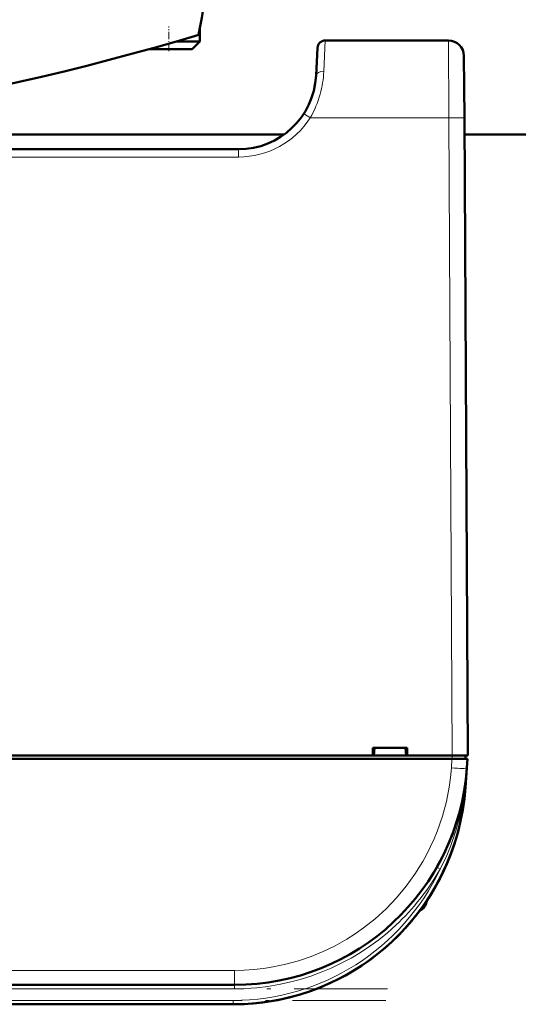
# Model space of a CAD drawing. Extents: x -1768 to 2122, y -1726 to 708.
# Tile 31 of 71: x 467 to 532, y -1510 to -1383. Entities that reach past the tile are written whole.
import ezdxf

# ---------------------------------------------------------------- set-up
doc = ezdxf.new("R2010")
doc.units = 0
doc.linetypes.add('DASHDOT', pattern=[18.5, 12, -3, 0.5, -3])

msp = doc.modelspace()

# ---------------------------------------------------------------- linework, layer by layer
at = {"color": 7, "linetype": 'DASHDOT', "lineweight": 18, "ltscale": 0.079648}
msp.add_line((486.57, -1387.12), (486.57, -1383.93), dxfattribs=at)
at = {"color": 7, "lineweight": 50}
for p, q in [((490.57, -1385.85), (490.57, -1384.2)), ((522.59, -1385.74), (506.72, -1385.74)), ((489.57, -1386.85), (484.06, -1386.85)), ((490.57, -1385.85), (487.56, -1385.85)), ((489.57, -1386.85), (490.57, -1385.85)), ((505.72, -1386.69), (505.54, -1390.26)), ((524.59, -1387.73), (524.64, -1395.69)), ((525.07, -1477.74), (524.64, -1395.69)), ((501.4, -1397.85), (461.27, -1397.85)), ((586.57, -1397.85), (524.65, -1397.85)), ((495.55, -1399.74), (297.57, -1399.74)), ((524.95, -1456.23), (524.95, -1455.69)), ((512.86, -1477.74), (512.86, -1476.74)), ((512.86, -1476.74), (517.27, -1476.74)), ((513.07, -1476.74), (513, -1477.74)), ((517.07, -1476.74), (517.13, -1477.74)), ((517.27, -1476.74), (517.27, -1477.74)), ((523.04, -1478.14), (270.09, -1478.14)), ((404.27, -1477.74), (512.86, -1477.74)), ((512.86, -1477.74), (513, -1477.74)), ((512.92, -1477.74), (517.22, -1477.74)), ((517.13, -1477.74), (517.27, -1477.74)), ((517.27, -1477.74), (523.07, -1477.74)), ((525.04, -1478.14), (523.04, -1478.14)), ((524.77, -1478.14), (524.77, -1477.74)), ((525.04, -1478.14), (524.95, -1479.33)), ((524.95, -1479.33), (524.78, -1481.83)), ((524.67, -1481.83), (524.68, -1481.77)), ((524.73, -1481.83), (524.68, -1482.19)), ((524.73, -1481.82), (524.69, -1482.2)), ((524.62, -1482.15), (524.62, -1482.15)), ((524.62, -1482.16), (524.62, -1482.16)), ((517.21, -1499.74), (517.07, -1499.89)), ((517.22, -1499.73), (517.08, -1499.89)), ((517.08, -1499.88), (517.15, -1499.81)), ((517.58, -1499.32), (517.56, -1499.34)), ((517.87, -1498.97), (517.6, -1499.3)), ((517.91, -1498.93), (517.61, -1499.29)), ((516.9, -1500.08), (517.11, -1499.86)), ((516.9, -1500.08), (516.91, -1500.07)), ((516.93, -1500.05), (516.91, -1500.08)), ((516.91, -1500.07), (516.91, -1500.08)), ((516.91, -1500.08), (516.91, -1500.08)), ((516.94, -1500.04), (516.94, -1500.04)), ((495.03, -1507.24), (298.1, -1507.24)), ((494.85, -1509.74), (298.28, -1509.74))]:
    msp.add_line(p, q, dxfattribs=at)
at = {"color": 7, "lineweight": 18}
for p, q in [((506.54, -1389.71), (506.72, -1385.74)), ((522.64, -1395.69), (522.59, -1385.74)), ((522.64, -1395.69), (504.8, -1395.69)), ((522.64, -1395.69), (523.07, -1477.74)), ((495.55, -1399.74), (495.55, -1400.73)), ((495.55, -1400.73), (297.57, -1400.73)), ((522.96, -1479.33), (523.04, -1478.14)), ((523.07, -1477.74), (523.07, -1478.14)), ((524.95, -1479.45), (524.95, -1479.33)), ((524.73, -1481.83), (524.78, -1481.83)), ((521.22, -1492.17), (521.09, -1492.1)), ((521.53, -1492.34), (521.22, -1492.17)), ((519.71, -1496.53), (519.71, -1496.81)), ((495.03, -1505.38), (298.1, -1505.38)), ((495.03, -1505.38), (495.03, -1507.24)), ((495.03, -1507.74), (495.03, -1507.24)), ((495.03, -1507.74), (298.1, -1507.74)), ((494.85, -1509.24), (298.28, -1509.24)), ((494.85, -1509.24), (494.85, -1509.74))]:
    msp.add_line(p, q, dxfattribs=at)
at = {"color": 7, "linetype": 'DASHDOT', "lineweight": 18, "ltscale": 0.012015}
msp.add_line((523.07, -1477.7), (523.07, -1478.18), dxfattribs=at)
at = {"color": 7, "linetype": 'DASHDOT', "lineweight": 18}
for p, q in [((514.72, -1507.74), (278.41, -1507.74)), ((514.51, -1509.24), (278.62, -1509.24))]:
    msp.add_line(p, q, dxfattribs=at)
at = {"color": 7, "lineweight": 18}
for points in [[(495.03, -1505.38), (496.26, -1505.35), (497.53, -1505.27), (498.77, -1505.13), (500.03, -1504.93), (501.64, -1504.59), (503.28, -1504.14), (504.92, -1503.57), (506.46, -1502.94), (507.98, -1502.2), (509.49, -1501.36), (510.57, -1500.67), (511.63, -1499.92), (513.13, -1498.74), (514.55, -1497.45), (515.9, -1496.03), (517.15, -1494.54), (518.28, -1492.98), (519.28, -1491.38), (519.8, -1490.42), (520.29, -1489.45), (520.73, -1488.47), (521.14, -1487.49), (521.82, -1485.53), (522.32, -1483.65), (522.67, -1481.82), (522.85, -1480.56), (522.96, -1479.33)], [(524.68, -1482.19), (524.41, -1483.96), (524.03, -1485.71), (523.55, -1487.42), (522.85, -1489.44), (522.23, -1490.9), (521.53, -1492.33)]]:
    msp.add_lwpolyline(points, dxfattribs=at)
at = {"color": 7, "lineweight": 50}
for centre, radius, start, end in [((170.92, -1325.45), 325, 349.4417, 352.5926), ((396.56, -1073.85), 325, 253.2139, 286.7861), ((506.72, -1386.74), 1, 90, 177), ((522.59, -1387.74), 2, 0.3, 90), ((495.55, -1389.74), 10, 270, 357.0001), ((522.96, -1456.74), 2, 0.3, 0.8423), ((495.03, -1477.24), 30, 270, 356), ((494.85, -1479.74), 30, 270, 356), ((524.76, -1481.74), 0.0872, 210.963, 254.4077), ((494.85, -1479.74), 30, 270, 346.5066), ((495.03, -1477.24), 30, 336.0228, 341.4432), ((494.85, -1479.74), 30, 326.3789, 338.6162), ((495.15, -1477.31), 29.86, 330.2994, 333.6542), ((518.46, -1496.44), 1.3, 290.0791, 343.3985), ((518.46, -1496.44), 1.3, 290.0783, 343.3985), ((511.08, -1494.24), 9, 343.3984, 346.4437), ((511.08, -1494.24), 9, 343.3984, 346.444), ((494.85, -1479.74), 30, 320.0609, 323.3274), ((494.85, -1479.74), 30, 317.7896, 319.4459), ((495.13, -1479.98), 29.63, 318.847, 319.971), ((495.24, -1480.07), 29.49, 318.9322, 320.0996)]:
    msp.add_arc(centre, radius, start, end, dxfattribs=at)
at = {"color": 7, "lineweight": 18}
for centre, radius, start, end in [((493.02, -1389.07), 13.53, 344.6596, 357.2824), ((493.52, -1389.2), 13.01, 330.0886, 344.6192), ((495.55, -1389.73), 11, 270.0069, 327.2297), ((470.1, -1449.09), 63.69, 56.9791, 57.8765), ((464.22, -1475.09), 60.89, 353.6418, 356.0008), ((494.85, -1479.74), 29.5, 270, 334.723), ((495.03, -1477.25), 30.49, 312.9537, 330.3448), ((495.03, -1477.25), 30.49, 269.9925, 312.9526)]:
    msp.add_arc(centre, radius, start, end, dxfattribs=at)
for centre, major_axis, ratio, start_param, end_param in [((506.54, -1390.31), (0.999, -0.053), 0.602236, 1.602683, 3.141439), ((522.64, -1395.7), (-2, -0.01), 0.005236, 3.141593, 4.712362), ((522.96, -1479.19), (2, -0.14), 0.069587, 4.717255, 6.283185)]:
    msp.add_ellipse(centre, major_axis=major_axis, ratio=ratio, start_param=start_param, end_param=end_param, dxfattribs=at)
at = {"color": 7, "lineweight": 50}
for centre, major_axis, ratio, start_param, end_param in [((523.07, -1477.75), (2, 0.01), 0.005236, 0, 1.570769), ((525.17, -1481.86), (0.494, -0.076), 0.164348, 3.1416, 3.606569), ((525.15, -1482.23), (0.524, -0.085), 0.13753, 3.147561, 3.660275), ((525.11, -1482.24), (0.494, -0.081), 0.135092, 3.138656, 3.687944)]:
    msp.add_ellipse(centre, major_axis=major_axis, ratio=ratio, start_param=start_param, end_param=end_param, dxfattribs=at)

doc.saveas('drawing.dxf')
